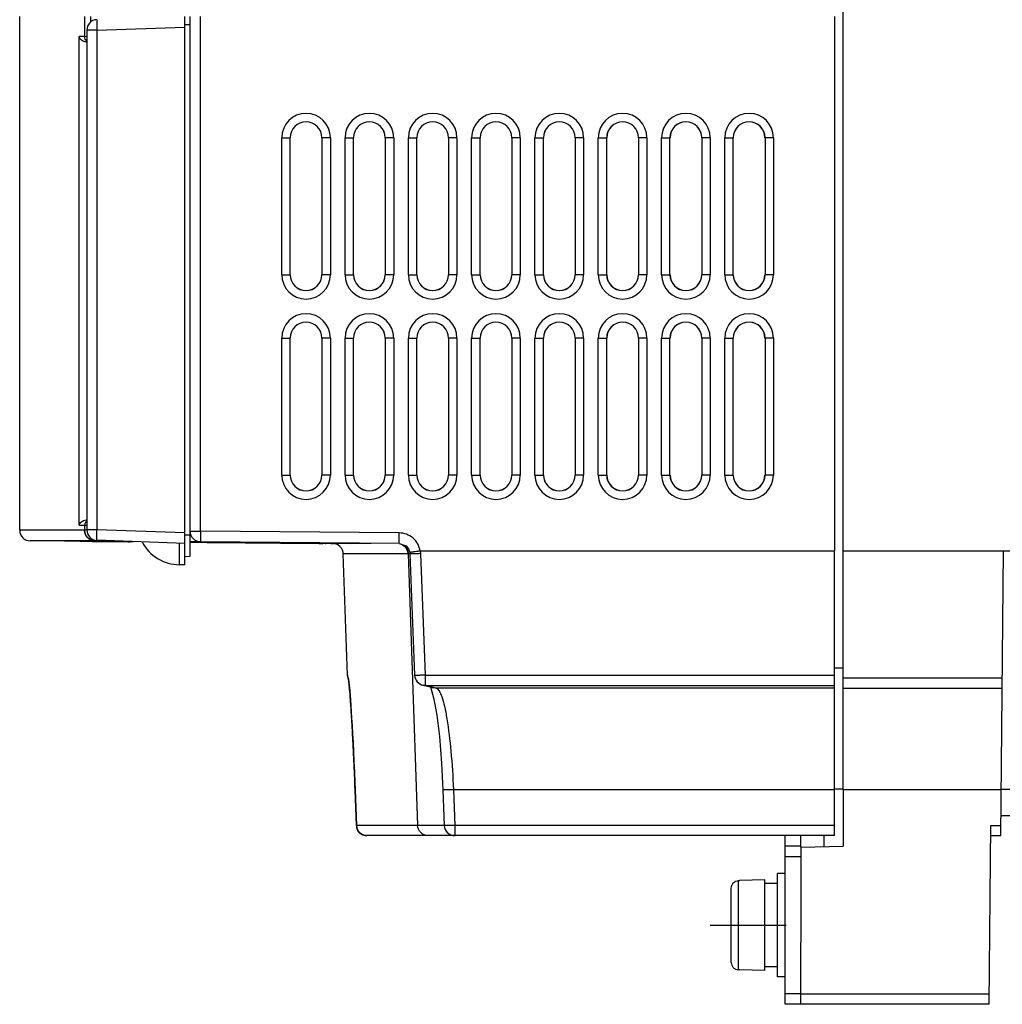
# Model space of a CAD drawing. Header units: millimetres. Extents: x 0 to 1500, y 0 to 1200.
# Tile 31 of 38: x 835 to 928, y 442 to 536. Entities that reach past the tile are written whole.
import ezdxf

# ---------------------------------------------------------------- set-up
doc = ezdxf.new("R2010")
doc.units = ezdxf.units.MM
doc.header["$LTSCALE"] = 82.5
doc.linetypes.add('CENTER', pattern=[0.6, 0.375, -0.075, 0.075, -0.075])
doc.layers.get('0').update_dxf_attribs({"linetype": 'CONTINUOUS'})
doc.layers.add('002_AXIS', color=7, linetype='CONTINUOUS')

msp = doc.modelspace()

# ---------------------------------------------------------------- linework, layer by layer
at = {"color": 7, "linetype": 'CONTINUOUS'}
for p, q in [((912.929, 472.357), (912.929, 724.356)), ((834.88, 487.316), (834.88, 536.057)), ((850.529, 484.057), (850.529, 536.04)), ((851.029, 535.257), (850.529, 535.271)), ((851.029, 484.857), (851.029, 536.057)), ((841.24, 534.75), (841.24, 487.365)), ((841.24, 533.643), (841.193, 533.643)), ((841.183, 488.3), (841.24, 488.301)), ((851.029, 486.857), (850.529, 486.844)), ((845.622, 486.231), (835.871, 486.316)), ((840.454, 486.316), (835.871, 486.316)), ((840.793, 486.316), (840.454, 486.316)), ((840.615, 486.275), (840.614, 486.276)), ((840.614, 486.276), (840.936, 486.275)), ((840.933, 486.273), (840.614, 486.276)), ((840.797, 486.316), (840.793, 486.316)), ((841.092, 486.316), (840.797, 486.316)), ((841.173, 486.27), (840.933, 486.273)), ((840.936, 486.275), (841.256, 486.273)), ((840.94, 486.276), (841.061, 486.275)), ((841.061, 486.275), (841.238, 486.273)), ((841.879, 486.316), (841.092, 486.316)), ((841.55, 486.267), (841.173, 486.27)), ((841.83, 486.269), (841.21, 486.275)), ((841.211, 486.275), (841.213, 486.275)), ((841.213, 486.275), (841.645, 486.275)), ((841.238, 486.273), (841.408, 486.272)), ((841.256, 486.273), (841.411, 486.272)), ((841.408, 486.272), (841.774, 486.269)), ((841.411, 486.272), (841.752, 486.269)), ((842.202, 486.261), (841.55, 486.267)), ((841.645, 486.275), (841.9, 486.275)), ((841.752, 486.269), (841.897, 486.268)), ((841.889, 486.269), (841.83, 486.269)), ((842.012, 486.316), (841.879, 486.316)), ((841.989, 486.268), (841.889, 486.269)), ((841.897, 486.268), (842.003, 486.267)), ((841.9, 486.275), (841.941, 486.275)), ((841.941, 486.275), (841.955, 486.275)), ((841.955, 486.275), (842.114, 486.274)), ((842.583, 486.263), (841.989, 486.268)), ((842.003, 486.267), (842.36, 486.264)), ((842.035, 486.316), (842.012, 486.316)), ((842.035, 486.316), (843.249, 486.305)), ((842.206, 486.316), (842.035, 486.316)), ((842.058, 486.266), (842.408, 486.263)), ((842.114, 486.274), (842.403, 486.272)), ((842.239, 486.261), (842.202, 486.261)), ((850.529, 486.075), (842.205, 486.366)), ((842.616, 486.316), (842.206, 486.316)), ((842.853, 486.256), (842.239, 486.261)), ((842.36, 486.264), (842.614, 486.262)), ((842.418, 486.275), (842.372, 486.275)), ((842.373, 486.275), (842.38, 486.275)), ((842.38, 486.275), (842.705, 486.275)), ((842.403, 486.272), (842.581, 486.27)), ((842.408, 486.263), (842.602, 486.262)), ((842.943, 486.269), (842.418, 486.275)), ((842.581, 486.27), (843.243, 486.265)), ((843.248, 486.257), (842.583, 486.263)), ((842.602, 486.262), (843.589, 486.253)), ((842.614, 486.262), (842.656, 486.261)), ((843.236, 486.312), (842.616, 486.316)), ((842.656, 486.261), (843.249, 486.256)), ((842.705, 486.275), (843.056, 486.275)), ((843.251, 486.252), (842.853, 486.256)), ((843.219, 486.267), (842.943, 486.269)), ((843.056, 486.275), (843.246, 486.275)), ((843.685, 486.262), (843.219, 486.267)), ((843.243, 486.265), (843.299, 486.264)), ((843.246, 486.275), (843.432, 486.275)), ((843.301, 486.256), (843.248, 486.257)), ((843.249, 486.256), (843.285, 486.256)), ((843.433, 486.251), (843.251, 486.252)), ((843.285, 486.256), (843.317, 486.256)), ((843.299, 486.264), (843.425, 486.263)), ((843.641, 486.253), (843.301, 486.256)), ((843.317, 486.256), (843.592, 486.253)), ((843.425, 486.263), (844.105, 486.258)), ((843.432, 486.275), (844.074, 486.271)), ((843.463, 486.25), (843.433, 486.251)), ((844.041, 486.245), (843.463, 486.25)), ((843.592, 486.253), (843.974, 486.25)), ((844.112, 486.249), (843.641, 486.253)), ((844.098, 486.259), (843.685, 486.262)), ((843.939, 486.25), (844.614, 486.244)), ((843.974, 486.25), (844.02, 486.249)), ((844.02, 486.249), (844.113, 486.249)), ((844.515, 486.241), (844.041, 486.245)), ((844.074, 486.271), (844.471, 486.268)), ((844.402, 486.256), (844.098, 486.259)), ((844.121, 486.275), (844.101, 486.275)), ((844.206, 486.273), (844.105, 486.275)), ((844.105, 486.258), (844.171, 486.257)), ((844.36, 486.247), (844.112, 486.249)), ((844.113, 486.249), (844.251, 486.247)), ((844.121, 486.275), (844.568, 486.275)), ((844.171, 486.257), (844.587, 486.253)), ((844.251, 486.247), (844.556, 486.245)), ((844.557, 486.245), (844.36, 486.247)), ((844.742, 486.253), (844.402, 486.256)), ((844.471, 486.268), (844.537, 486.267)), ((844.874, 486.238), (844.515, 486.241)), ((844.556, 486.245), (844.726, 486.243)), ((845.136, 486.24), (844.557, 486.245)), ((844.587, 486.253), (845.219, 486.248)), ((844.721, 486.243), (844.82, 486.242)), ((844.726, 486.243), (845.129, 486.239)), ((845.207, 486.249), (844.742, 486.253)), ((844.82, 486.242), (845.089, 486.24)), ((845.162, 486.236), (844.874, 486.238)), ((845.129, 486.239), (845.231, 486.238)), ((845.219, 486.24), (845.136, 486.24)), ((845.304, 486.235), (845.162, 486.236)), ((845.594, 486.237), (845.219, 486.24)), ((845.231, 486.238), (845.314, 486.238)), ((845.384, 486.235), (845.304, 486.235)), ((845.314, 486.238), (845.344, 486.237)), ((845.622, 486.235), (845.384, 486.235)), ((851.017, 486.211), (851.36, 486.208)), ((851.619, 486.207), (851.019, 486.213)), ((851.027, 486.222), (851.601, 486.222)), ((852.02, 486.236), (851.029, 486.245)), ((851.029, 486.238), (852.02, 486.229)), ((851.029, 486.197), (851.613, 486.192)), ((864.557, 486.066), (851.029, 486.184)), ((851.219, 486.196), (851.031, 486.198)), ((851.535, 486.185), (851.054, 486.189)), ((851.302, 486.182), (851.068, 486.184)), ((851.069, 486.188), (851.127, 486.187)), ((851.127, 486.187), (851.313, 486.185)), ((851.953, 486.19), (851.219, 486.196)), ((851.383, 486.182), (851.302, 486.182)), ((851.313, 486.185), (851.345, 486.185)), ((851.345, 486.185), (851.624, 486.182)), ((851.36, 486.208), (852.005, 486.202)), ((851.624, 486.182), (851.383, 486.182)), ((851.901, 486.182), (851.535, 486.185)), ((851.601, 486.222), (852.062, 486.219)), ((851.613, 486.192), (851.724, 486.191)), ((852.251, 486.202), (851.619, 486.207)), ((851.624, 486.182), (851.624, 486.182)), ((851.624, 486.182), (851.626, 486.182)), ((851.724, 486.191), (852.061, 486.188)), ((852.017, 486.182), (851.901, 486.182)), ((852.029, 486.19), (851.953, 486.19)), ((852.005, 486.202), (853.328, 486.19)), ((852.589, 486.182), (852.017, 486.182)), ((870.853, 486.065), (852.02, 486.229)), ((853.07, 486.182), (852.029, 486.19)), ((852.061, 486.188), (852.352, 486.185)), ((854.814, 486.181), (852.251, 486.202)), ((852.352, 486.185), (852.595, 486.182)), ((852.593, 486.182), (852.589, 486.182)), ((852.948, 486.168), (852.621, 486.171)), ((852.622, 486.171), (852.622, 486.171)), ((852.622, 486.171), (852.815, 486.171)), ((852.815, 486.171), (852.951, 486.171)), ((853.194, 486.165), (852.948, 486.168)), ((852.951, 486.171), (853.301, 486.168)), ((852.956, 486.171), (853.283, 486.168)), ((854.123, 486.181), (853.07, 486.182)), ((853.593, 486.162), (853.194, 486.165)), ((853.497, 486.168), (853.231, 486.171)), ((853.234, 486.17), (853.235, 486.171)), ((853.235, 486.171), (853.443, 486.17)), ((853.301, 486.168), (853.471, 486.167)), ((853.328, 486.19), (854.137, 486.182)), ((853.443, 486.17), (853.678, 486.17)), ((853.471, 486.167), (853.587, 486.165)), ((853.471, 486.167), (853.821, 486.164)), ((854.137, 486.162), (853.497, 486.168)), ((853.587, 486.165), (853.842, 486.163)), ((854.311, 486.156), (853.593, 486.162)), ((853.678, 486.17), (853.938, 486.17)), ((853.821, 486.164), (853.932, 486.163)), ((853.932, 486.163), (853.979, 486.162)), ((853.938, 486.17), (854.326, 486.168)), ((853.979, 486.162), (854.112, 486.161)), ((854.112, 486.161), (854.412, 486.159)), ((854.135, 486.182), (854.123, 486.181)), ((854.407, 486.159), (854.137, 486.162)), ((854.187, 486.161), (854.47, 486.158)), ((854.955, 486.15), (854.311, 486.156)), ((854.326, 486.168), (854.404, 486.167)), ((854.404, 486.167), (855.027, 486.162)), ((854.843, 486.155), (854.407, 486.159)), ((854.412, 486.159), (854.7, 486.156)), ((854.651, 486.167), (854.421, 486.17)), ((854.424, 486.17), (854.43, 486.17)), ((854.43, 486.17), (854.812, 486.17)), ((854.47, 486.158), (855.642, 486.148)), ((855.264, 486.161), (854.651, 486.167)), ((854.7, 486.156), (855.24, 486.151)), ((854.812, 486.17), (855.123, 486.17)), ((855.508, 486.15), (854.843, 486.155)), ((855.594, 486.144), (854.955, 486.15)), ((855.027, 486.162), (855.759, 486.156)), ((855.123, 486.17), (855.508, 486.17)), ((855.24, 486.151), (855.343, 486.151)), ((855.957, 486.155), (855.264, 486.161)), ((855.343, 486.151), (855.646, 486.148)), ((855.508, 486.17), (855.933, 486.167)), ((856.126, 486.144), (855.508, 486.15)), ((856.224, 486.139), (855.594, 486.144)), ((855.646, 486.148), (856.01, 486.145)), ((855.759, 486.156), (856.404, 486.15)), ((855.837, 486.146), (856.323, 486.142)), ((855.933, 486.167), (856.181, 486.165)), ((856.211, 486.153), (855.957, 486.155)), ((856.01, 486.145), (856.267, 486.142)), ((856.22, 486.143), (856.126, 486.144)), ((856.181, 486.165), (856.219, 486.165)), ((856.249, 486.153), (856.211, 486.153)), ((856.219, 486.165), (856.657, 486.161)), ((856.259, 486.143), (856.22, 486.143)), ((856.259, 486.139), (856.224, 486.139)), ((856.595, 486.149), (856.249, 486.153)), ((857.54, 486.132), (856.259, 486.143)), ((856.306, 486.138), (856.259, 486.139)), ((856.267, 486.142), (856.339, 486.142)), ((857.3, 486.13), (856.306, 486.138)), ((856.339, 486.142), (856.7, 486.139)), ((857.665, 486.155), (856.392, 486.167)), ((856.404, 486.15), (857.674, 486.139)), ((857.238, 486.144), (856.595, 486.149)), ((856.657, 486.161), (857.399, 486.155)), ((856.7, 486.139), (856.742, 486.138)), ((856.735, 486.138), (857.081, 486.135)), ((856.742, 486.138), (857.122, 486.135)), ((857.122, 486.135), (857.313, 486.133)), ((857.153, 486.134), (857.606, 486.13)), ((857.972, 486.138), (857.238, 486.144)), ((857.383, 486.13), (857.3, 486.13)), ((857.313, 486.133), (857.351, 486.133)), ((857.351, 486.133), (857.628, 486.13)), ((857.492, 486.13), (857.383, 486.13)), ((857.399, 486.155), (858.046, 486.15)), ((857.626, 486.13), (857.492, 486.13)), ((857.907, 486.13), (857.54, 486.132)), ((857.627, 486.13), (857.626, 486.13)), ((860.854, 486.129), (857.665, 486.155)), ((857.674, 486.139), (857.746, 486.138)), ((857.746, 486.138), (858.369, 486.132)), ((858.602, 486.129), (857.907, 486.13)), ((859.09, 486.129), (857.972, 486.138)), ((858.046, 486.15), (859.37, 486.138)), ((858.369, 486.132), (858.609, 486.129)), ((858.607, 486.129), (858.602, 486.129)), ((858.626, 486.118), (858.625, 486.118)), ((858.625, 486.118), (858.822, 486.118)), ((858.926, 486.116), (858.625, 486.118)), ((858.822, 486.118), (858.959, 486.118)), ((858.954, 486.115), (858.926, 486.116)), ((859.205, 486.113), (858.954, 486.115)), ((858.959, 486.118), (859.308, 486.116)), ((858.964, 486.118), (859.301, 486.116)), ((860.155, 486.129), (859.09, 486.129)), ((859.588, 486.11), (859.205, 486.113)), ((859.504, 486.115), (859.243, 486.118)), ((859.245, 486.118), (859.246, 486.118)), ((859.246, 486.118), (859.457, 486.118)), ((859.308, 486.116), (859.477, 486.114)), ((859.37, 486.138), (860.169, 486.129)), ((859.391, 486.115), (859.615, 486.113)), ((859.457, 486.118), (859.695, 486.118)), ((859.477, 486.114), (859.832, 486.111)), ((860.164, 486.109), (859.504, 486.115)), ((860.159, 486.105), (859.588, 486.11)), ((859.615, 486.113), (859.852, 486.111)), ((859.695, 486.118), (859.958, 486.118)), ((859.832, 486.111), (859.986, 486.11)), ((859.958, 486.118), (860.346, 486.115)), ((859.986, 486.11), (860.438, 486.106)), ((860.167, 486.129), (860.155, 486.129)), ((860.306, 486.103), (860.159, 486.105)), ((860.433, 486.107), (860.164, 486.109)), ((860.234, 486.108), (860.425, 486.106)), ((860.953, 486.098), (860.306, 486.103)), ((860.346, 486.115), (860.429, 486.114)), ((860.425, 486.106), (861.642, 486.096)), ((860.429, 486.114), (861.047, 486.109)), ((860.854, 486.103), (860.433, 486.107)), ((860.438, 486.106), (860.707, 486.104)), ((860.672, 486.115), (860.447, 486.118)), ((860.45, 486.117), (860.456, 486.118)), ((860.456, 486.118), (860.853, 486.117)), ((861.28, 486.109), (860.672, 486.115)), ((860.707, 486.104), (861.328, 486.098)), ((860.853, 486.117), (861.157, 486.117)), ((861.489, 486.097), (860.854, 486.103)), ((861.548, 486.092), (860.953, 486.098)), ((861.047, 486.109), (861.779, 486.103)), ((861.157, 486.117), (861.547, 486.117)), ((861.972, 486.103), (861.28, 486.109)), ((861.328, 486.098), (861.645, 486.096)), ((861.547, 486.097), (861.489, 486.097)), ((861.547, 486.117), (861.972, 486.114)), ((862.132, 486.092), (861.547, 486.097)), ((861.593, 486.092), (861.548, 486.092)), ((862.252, 486.086), (861.593, 486.092)), ((861.645, 486.096), (861.995, 486.092)), ((861.779, 486.103), (862.426, 486.098)), ((861.801, 486.094), (862.31, 486.09)), ((861.972, 486.114), (862.212, 486.113)), ((862.241, 486.1), (861.972, 486.103)), ((861.995, 486.092), (862.26, 486.09)), ((862.252, 486.091), (862.132, 486.092)), ((862.212, 486.113), (862.277, 486.112)), ((862.307, 486.1), (862.241, 486.1)), ((862.435, 486.114), (862.244, 486.117)), ((863.545, 486.08), (862.252, 486.091)), ((862.305, 486.086), (862.252, 486.086)), ((862.26, 486.09), (862.325, 486.09)), ((862.277, 486.112), (862.697, 486.109)), ((863.298, 486.078), (862.305, 486.086)), ((862.612, 486.097), (862.307, 486.1)), ((862.325, 486.09), (862.711, 486.086)), ((862.426, 486.098), (863.735, 486.086)), ((863.692, 486.102), (862.435, 486.114)), ((862.523, 486.088), (863.084, 486.083)), ((863.258, 486.091), (862.612, 486.097)), ((862.697, 486.109), (863.438, 486.103)), ((862.711, 486.086), (862.784, 486.085)), ((862.784, 486.085), (863.125, 486.082)), ((863.125, 486.082), (863.314, 486.081)), ((863.991, 486.085), (863.258, 486.091)), ((863.383, 486.077), (863.298, 486.078)), ((863.306, 486.081), (863.607, 486.078)), ((863.314, 486.081), (863.358, 486.08)), ((863.358, 486.08), (863.63, 486.077)), ((863.628, 486.077), (863.383, 486.077)), ((863.438, 486.103), (864.087, 486.097)), ((863.912, 486.077), (863.545, 486.08)), ((863.629, 486.077), (863.628, 486.077)), ((863.729, 486.102), (863.692, 486.102)), ((864.327, 486.096), (863.729, 486.102)), ((863.735, 486.086), (863.769, 486.086)), ((863.769, 486.086), (864.388, 486.08)), ((864.122, 486.077), (863.912, 486.077)), ((864.583, 486.08), (863.991, 486.085)), ((864.087, 486.097), (864.727, 486.091)), ((864.357, 486.077), (864.122, 486.077)), ((864.975, 486.091), (864.327, 486.096)), ((864.616, 486.077), (864.357, 486.077)), ((864.388, 486.08), (864.623, 486.077)), ((864.566, 486.066), (864.557, 486.066)), ((864.567, 486.066), (864.566, 486.066)), ((864.566, 486.066), (864.566, 486.066)), ((865.274, 486.066), (864.567, 486.066)), ((865.11, 486.077), (864.583, 486.08)), ((864.621, 486.077), (864.616, 486.077)), ((864.727, 486.091), (865.412, 486.085)), ((866.896, 486.076), (864.975, 486.091)), ((866.188, 486.076), (865.11, 486.077)), ((866.023, 486.066), (865.274, 486.066)), ((865.412, 486.085), (866.202, 486.076)), ((866.036, 486.066), (866.023, 486.066)), ((866.786, 486.066), (866.036, 486.066)), ((866.201, 486.076), (866.188, 486.076)), ((867.323, 486.066), (866.786, 486.066)), ((868.208, 486.066), (867.323, 486.066)), ((850.529, 484.844), (851.029, 484.857)), ((865.548, 485.101), (865.537, 485.218)), ((865.951, 473.569), (865.548, 485.101)), ((871.855, 485.218), (871.868, 485.095)), ((871.868, 485.095), (872.321, 473.565)), ((872.838, 485.356), (912.129, 485.357)), ((912.129, 472.357), (912.129, 485.357)), ((912.929, 485.357), (1019.229, 485.357)), ((927.893, 458.357), (928.129, 485.357)), ((850.529, 484.057), (850.029, 484.057)), ((912.929, 474.242), (912.129, 474.249)), ((866.051, 473.094), (866.067, 473.057)), ((873.097, 472.629), (873.422, 472.553)), ((873.422, 472.553), (873.786, 472.465)), ((873.786, 472.465), (874.088, 472.389)), ((873.809, 472.459), (873.897, 472.257)), ((874.088, 472.389), (874.082, 472.39)), ((912.929, 472.357), (928.015, 472.357)), ((866.675, 462.711), (866.798, 459.321)), ((874.997, 462.709), (875.129, 459.319)), ((912.129, 458.357), (912.129, 462.713)), ((912.929, 462.706), (912.929, 457.357)), ((927.91, 460.257), (928.918, 460.257)), ((926.789, 442.357), (926.937, 459.323)), ((912.129, 458.357), (867.797, 458.357)), ((907.429, 442.357), (907.429, 458.357)), ((911.129, 457.31), (911.129, 458.357)), ((926.929, 458.357), (927.893, 458.357)), ((908.929, 457.357), (907.429, 457.357)), ((908.929, 457.253), (912.929, 457.357)), ((908.929, 457.253), (908.929, 448.214)), ((908.929, 456.357), (907.429, 456.357)), ((903.129, 454.084), (903.013, 454.081)), ((905.529, 454.157), (903.129, 454.103)), ((903.129, 454.084), (903.129, 454.103)), ((905.529, 445.558), (905.529, 454.157)), ((902.329, 446.337), (902.329, 453.378)), ((906.729, 453.807), (905.529, 453.807)), ((903.129, 445.631), (903.013, 445.633)), ((903.129, 445.612), (903.129, 445.631)), ((905.529, 445.557), (903.129, 445.612)), ((906.729, 445.907), (905.529, 445.907)), ((908.929, 443.357), (907.429, 443.357)), ((908.929, 442.357), (908.929, 443.077)), ((926.789, 442.357), (907.429, 442.357))]:
    msp.add_line(p, q, dxfattribs=at)
at = {"color": 9, "linetype": 'CONTINUOUS'}
for p, q in [((841.032, 536.057), (841.032, 534.14)), ((841.635, 535.536), (841.635, 536.057)), ((852.029, 487.229), (852.029, 536.057)), ((842.205, 534.75), (841.24, 534.75)), ((842.205, 534.75), (850.529, 535.041)), ((842.205, 534.75), (842.205, 487.365)), ((840.508, 487.795), (840.508, 534.145)), ((841.032, 534.14), (840.508, 534.145)), ((841.24, 534.139), (841.032, 534.14)), ((859.723, 524.557), (860.523, 524.557)), ((859.723, 511.557), (859.723, 524.557)), ((860.523, 511.557), (860.523, 524.557)), ((864.334, 524.557), (863.534, 524.557)), ((863.534, 524.557), (863.534, 511.557)), ((864.334, 524.557), (864.334, 511.557)), ((865.723, 524.557), (866.523, 524.557)), ((865.723, 511.557), (865.723, 524.557)), ((866.523, 511.557), (866.523, 524.557)), ((870.334, 524.557), (869.534, 524.557)), ((869.534, 524.557), (869.534, 511.557)), ((870.334, 524.557), (870.334, 511.557)), ((871.723, 524.557), (872.523, 524.557)), ((871.723, 511.557), (871.723, 524.557)), ((872.523, 511.557), (872.523, 524.557)), ((876.334, 524.557), (875.534, 524.557)), ((875.534, 524.557), (875.534, 511.557)), ((876.334, 524.557), (876.334, 511.557)), ((877.723, 524.557), (878.523, 524.557)), ((877.723, 511.557), (877.723, 524.557)), ((878.523, 511.557), (878.523, 524.557)), ((882.334, 524.557), (881.534, 524.557)), ((881.534, 524.557), (881.534, 511.557)), ((882.334, 524.557), (882.334, 511.557)), ((883.723, 524.557), (884.523, 524.557)), ((883.723, 511.557), (883.723, 524.557)), ((884.523, 511.557), (884.523, 524.557)), ((888.334, 524.557), (887.534, 524.557)), ((887.534, 524.557), (887.534, 511.557)), ((888.334, 524.557), (888.334, 511.557)), ((889.723, 524.557), (890.523, 524.557)), ((889.723, 511.557), (889.723, 524.557)), ((890.523, 511.557), (890.523, 524.557)), ((894.334, 524.557), (893.534, 524.557)), ((893.534, 524.557), (893.534, 511.557)), ((894.334, 524.557), (894.334, 511.557)), ((895.723, 524.557), (896.523, 524.557)), ((895.723, 511.557), (895.723, 524.557)), ((896.523, 511.557), (896.523, 524.557)), ((900.334, 524.557), (899.534, 524.557)), ((899.534, 524.557), (899.534, 511.557)), ((900.334, 524.557), (900.334, 511.557)), ((901.723, 524.557), (902.523, 524.557)), ((901.723, 511.557), (901.723, 524.557)), ((902.523, 511.557), (902.523, 524.557)), ((906.334, 524.557), (905.534, 524.557)), ((905.534, 524.557), (905.534, 511.557)), ((906.334, 524.557), (906.334, 511.557)), ((859.723, 511.557), (860.523, 511.557)), ((864.334, 511.557), (863.534, 511.557)), ((865.723, 511.557), (866.523, 511.557)), ((870.334, 511.557), (869.534, 511.557)), ((871.723, 511.557), (872.523, 511.557)), ((876.334, 511.557), (875.534, 511.557)), ((877.723, 511.557), (878.523, 511.557)), ((882.334, 511.557), (881.534, 511.557)), ((883.723, 511.557), (884.523, 511.557)), ((888.334, 511.557), (887.534, 511.557)), ((889.723, 511.557), (890.523, 511.557)), ((894.334, 511.557), (893.534, 511.557)), ((895.723, 511.557), (896.523, 511.557)), ((900.334, 511.557), (899.534, 511.557)), ((901.723, 511.557), (902.523, 511.557)), ((906.334, 511.557), (905.534, 511.557)), ((859.723, 505.557), (860.523, 505.557)), ((859.723, 492.557), (859.723, 505.557)), ((860.523, 492.557), (860.523, 505.557)), ((864.334, 505.557), (863.534, 505.557)), ((863.534, 505.557), (863.534, 492.557)), ((864.334, 505.557), (864.334, 492.557)), ((865.723, 505.557), (866.523, 505.557)), ((865.723, 492.557), (865.723, 505.557)), ((866.523, 492.557), (866.523, 505.557)), ((870.334, 505.557), (869.534, 505.557)), ((869.534, 505.557), (869.534, 492.557)), ((870.334, 505.557), (870.334, 492.557)), ((871.723, 505.557), (872.523, 505.557)), ((871.723, 492.557), (871.723, 505.557)), ((872.523, 492.557), (872.523, 505.557)), ((876.334, 505.557), (875.534, 505.557)), ((875.534, 505.557), (875.534, 492.557)), ((876.334, 505.557), (876.334, 492.557)), ((877.723, 505.557), (878.523, 505.557)), ((877.723, 492.557), (877.723, 505.557)), ((878.523, 492.557), (878.523, 505.557)), ((882.334, 505.557), (881.534, 505.557)), ((881.534, 505.557), (881.534, 492.557)), ((882.334, 505.557), (882.334, 492.557)), ((883.723, 505.557), (884.523, 505.557)), ((883.723, 492.557), (883.723, 505.557)), ((884.523, 492.557), (884.523, 505.557)), ((888.334, 505.557), (887.534, 505.557)), ((887.534, 505.557), (887.534, 492.557)), ((888.334, 505.557), (888.334, 492.557)), ((889.723, 505.557), (890.523, 505.557)), ((889.723, 492.557), (889.723, 505.557)), ((890.523, 492.557), (890.523, 505.557)), ((894.334, 505.557), (893.534, 505.557)), ((893.534, 505.557), (893.534, 492.557)), ((894.334, 505.557), (894.334, 492.557)), ((895.723, 505.557), (896.523, 505.557)), ((895.723, 492.557), (895.723, 505.557)), ((896.523, 492.557), (896.523, 505.557)), ((900.334, 505.557), (899.534, 505.557)), ((899.534, 505.557), (899.534, 492.557)), ((900.334, 505.557), (900.334, 492.557)), ((901.723, 505.557), (902.523, 505.557)), ((901.723, 492.557), (901.723, 505.557)), ((902.523, 492.557), (902.523, 505.557)), ((906.334, 505.557), (905.534, 505.557)), ((905.534, 505.557), (905.534, 492.557)), ((906.334, 505.557), (906.334, 492.557)), ((859.723, 492.557), (860.523, 492.557)), ((864.334, 492.557), (863.534, 492.557)), ((865.723, 492.557), (866.523, 492.557)), ((870.334, 492.557), (869.534, 492.557)), ((871.723, 492.557), (872.523, 492.557)), ((876.334, 492.557), (875.534, 492.557)), ((877.723, 492.557), (878.523, 492.557)), ((882.334, 492.557), (881.534, 492.557)), ((883.723, 492.557), (884.523, 492.557)), ((888.334, 492.557), (887.534, 492.557)), ((889.723, 492.557), (890.523, 492.557)), ((894.334, 492.557), (893.534, 492.557)), ((895.723, 492.557), (896.523, 492.557)), ((900.334, 492.557), (899.534, 492.557)), ((901.723, 492.557), (902.523, 492.557)), ((906.334, 492.557), (905.534, 492.557)), ((840.508, 487.795), (841.032, 487.808)), ((841.032, 487.808), (841.24, 487.814)), ((841.032, 487.808), (841.032, 487.316)), ((841.032, 487.316), (834.88, 487.316)), ((841.055, 487.316), (841.032, 487.316)), ((841.24, 487.316), (841.055, 487.316)), ((842.205, 487.365), (841.24, 487.365)), ((850.529, 487.074), (842.205, 487.365)), ((851.029, 487.229), (852.029, 487.229)), ((852.029, 487.229), (852.02, 486.229)), ((870.862, 487.065), (852.029, 487.229)), ((870.853, 486.065), (870.862, 487.065)), ((850.029, 484.057), (850.029, 486.092)), ((871.677, 485.101), (865.548, 485.101)), ((871.7, 485.101), (871.677, 485.101)), ((871.868, 485.101), (871.7, 485.101)), ((871.7, 485.101), (872.59, 459.323)), ((872.838, 485.356), (872.867, 485.108)), ((872.867, 485.108), (873.32, 473.578)), ((873.32, 473.578), (912.129, 473.578)), ((873.32, 473.578), (873.32, 472.605)), ((873.116, 472.625), (873.092, 472.63)), ((873.32, 472.605), (873.116, 472.625)), ((873.32, 472.605), (912.129, 472.605)), ((912.929, 473.323), (928.024, 473.323)), ((874.338, 472.357), (874.088, 472.389)), ((874.091, 472.42), (874.096, 472.419)), ((912.129, 472.357), (874.338, 472.357)), ((866.676, 462.713), (866.662, 463.095)), ((866.675, 462.711), (866.676, 462.713)), ((866.799, 459.323), (866.676, 462.713)), ((912.129, 462.713), (875.996, 462.713)), ((875.996, 462.713), (876.128, 459.323)), ((912.929, 462.772), (912.129, 462.772)), ((927.931, 462.706), (912.929, 462.706)), ((927.932, 462.773), (928.939, 462.773)), ((866.799, 459.323), (866.798, 459.32)), ((875.129, 459.323), (866.799, 459.323)), ((912.129, 459.323), (876.128, 459.323)), ((876.128, 459.323), (876.128, 458.357)), ((926.937, 459.323), (927.901, 459.323)), ((903.013, 445.633), (903.013, 454.081)), ((926.797, 443.323), (908.929, 443.323))]:
    msp.add_line(p, q, dxfattribs=at)
at = {"color": 3, "linetype": 'CONTINUOUS'}
for p, q in [((908.929, 457.253), (908.929, 458.357)), ((908.929, 443.077), (908.929, 448.214))]:
    msp.add_line(p, q, dxfattribs=at)
at = {"color": 7, "linetype": 'CONTINUOUS'}
for points in [[(844.101, 486.275), (844.125, 486.275), (844.206, 486.273), (844.328, 486.272), (844.486, 486.27), (844.677, 486.268)], [(870.853, 486.065), (871.504, 485.829), (871.729, 485.568), (871.855, 485.218)], [(865.956, 473.498), (865.987, 473.311), (866.051, 473.094)], [(866.06, 473.104), (866.061, 473.099), (866.072, 473.02), (866.09, 472.873)], [(866.09, 472.873), (866.112, 472.665), (866.137, 472.396), (866.166, 472.067), (866.198, 471.677), (866.232, 471.224), (866.268, 470.71), (866.307, 470.132), (866.348, 469.491), (866.391, 468.787), (866.434, 468.022), (866.478, 467.197), (866.523, 466.314), (866.567, 465.379), (866.609, 464.394), (866.651, 463.367), (866.675, 462.711)], [(873.897, 472.257), (874.152, 471.301), (874.416, 469.795), (874.66, 467.763), (874.865, 465.245), (874.997, 462.709)]]:
    msp.add_lwpolyline(points, dxfattribs=at)
for centre, radius, start, end in [((842.24, 534.75), 1, 92.0044, 179.99646), ((862.029, 524.557), 1.5, 0, 180), ((868.029, 524.557), 1.5, 0, 180), ((874.029, 524.557), 1.5, 0, 180), ((880.029, 524.557), 1.5, 0, 180), ((886.029, 524.557), 1.5, 0, 180), ((892.029, 524.557), 1.5, 0, 180), ((898.029, 524.557), 1.5, 0, 180), ((904.029, 524.557), 1.5, 0, 180), ((862.029, 511.557), 1.5, 180, 360), ((868.029, 511.557), 1.5, 180, 360), ((874.029, 511.557), 1.5, 180, 360), ((880.029, 511.557), 1.5, 180, 360), ((886.029, 511.557), 1.5, 180, 360), ((892.029, 511.557), 1.5, 180, 360), ((898.029, 511.557), 1.5, 180, 360), ((904.029, 511.557), 1.5, 180, 360), ((862.029, 505.557), 1.5, 0, 180), ((868.029, 505.557), 1.5, 0, 180), ((874.029, 505.557), 1.5, 0, 180), ((880.029, 505.557), 1.5, 0, 180), ((886.029, 505.557), 1.5, 0, 180), ((892.029, 505.557), 1.5, 0, 180), ((898.029, 505.557), 1.5, 0, 180), ((904.029, 505.557), 1.5, 0, 180), ((862.029, 492.557), 1.5, 180, 360), ((868.029, 492.557), 1.5, 180, 360), ((874.029, 492.557), 1.5, 180, 360), ((880.029, 492.557), 1.5, 180, 360), ((886.029, 492.557), 1.5, 180, 360), ((892.029, 492.557), 1.5, 180, 360), ((898.029, 492.557), 1.5, 180, 360), ((904.029, 492.557), 1.5, 180, 360), ((835.88, 487.316), 1, 180.00671, 269.49322), ((842.24, 487.365), 1, 179.99695, 267.99779), ((852.029, 487.229), 1, 180, 269.5), ((850.029, 488.057), 4, 207.42923, 270), ((864.549, 485.073), 0.993, 86.216, 89.49802), ((864.549, 485.066), 1, 8.76429, 58.87547), ((873.32, 473.604), 1, 182.12577, 258.26944), ((867.797, 459.357), 1, 182.10939, 269.99996), ((876.128, 459.357), 1, 182.23694, 269.99996)]:
    msp.add_arc(centre, radius, start, end, dxfattribs=at)
at = {"color": 9, "linetype": 'CONTINUOUS'}
for centre, radius, start, end in [((862.029, 524.557), 2.305, 0, 180), ((868.029, 524.557), 2.305, 0, 180), ((874.029, 524.557), 2.305, 0, 180), ((880.029, 524.557), 2.305, 0, 180), ((886.029, 524.557), 2.305, 0, 180), ((892.029, 524.557), 2.305, 0, 180), ((898.029, 524.557), 2.305, 0, 180), ((904.029, 524.557), 2.305, 0, 180), ((862.029, 524.557), 1.506, 0, 180), ((868.029, 524.557), 1.506, 0, 180), ((874.029, 524.557), 1.506, 0, 180), ((880.029, 524.557), 1.506, 0, 180), ((886.029, 524.557), 1.506, 0, 180), ((892.029, 524.557), 1.506, 0, 180), ((898.029, 524.557), 1.506, 0, 180), ((904.029, 524.557), 1.506, 0, 180), ((862.029, 511.557), 2.305, 180, 360), ((862.029, 511.557), 1.506, 180, 360), ((868.029, 511.557), 2.305, 180, 360), ((868.029, 511.557), 1.506, 180, 360), ((874.029, 511.557), 2.305, 180, 360), ((874.029, 511.557), 1.506, 180, 360), ((880.029, 511.557), 2.305, 180, 360), ((880.029, 511.557), 1.506, 180, 360), ((886.029, 511.557), 2.305, 180, 360), ((886.029, 511.557), 1.506, 180, 360), ((892.029, 511.557), 2.305, 180, 360), ((892.029, 511.557), 1.506, 180, 360), ((898.029, 511.557), 2.305, 180, 360), ((898.029, 511.557), 1.506, 180, 360), ((904.029, 511.557), 2.305, 180, 360), ((904.029, 511.557), 1.506, 180, 360), ((862.029, 505.557), 2.305, 0, 180), ((868.029, 505.557), 2.305, 0, 180), ((874.029, 505.557), 2.305, 0, 180), ((880.029, 505.557), 2.305, 0, 180), ((886.029, 505.557), 2.305, 0, 180), ((892.029, 505.557), 2.305, 0, 180), ((898.029, 505.557), 2.305, 0, 180), ((904.029, 505.557), 2.305, 0, 180), ((862.029, 505.557), 1.506, 0, 180), ((868.029, 505.557), 1.506, 0, 180), ((874.029, 505.557), 1.506, 0, 180), ((880.029, 505.557), 1.506, 0, 180), ((886.029, 505.557), 1.506, 0, 180), ((892.029, 505.557), 1.506, 0, 180), ((898.029, 505.557), 1.506, 0, 180), ((904.029, 505.557), 1.506, 0, 180), ((862.029, 492.557), 2.305, 180, 360), ((862.029, 492.557), 1.506, 180, 360), ((868.029, 492.557), 2.305, 180, 360), ((868.029, 492.557), 1.506, 180, 360), ((874.029, 492.557), 2.305, 180, 360), ((874.029, 492.557), 1.506, 180, 360), ((880.029, 492.557), 2.305, 180, 360), ((880.029, 492.557), 1.506, 180, 360), ((886.029, 492.557), 2.305, 180, 360), ((886.029, 492.557), 1.506, 180, 360), ((892.029, 492.557), 2.305, 180, 360), ((892.029, 492.557), 1.506, 180, 360), ((898.029, 492.557), 2.305, 180, 360), ((898.029, 492.557), 1.506, 180, 360), ((904.029, 492.557), 2.305, 180, 360), ((904.029, 492.557), 1.506, 180, 360), ((842.025, 487.316), 0.992, 180.00153, 181.78778), ((842.625, 487.286), 0.97, 263.95839, 269.47557), ((845.312, 487.03), 0.796, 261.45298, 265.61711), ((845.31, 487.01), 0.775, 265.61722, 269.49047), ((851.31, 486.978), 0.796, 261.46729, 265.65352), ((851.309, 486.957), 0.775, 265.65386, 269.4994), ((851.633, 486.971), 0.789, 262.26996, 267.08003), ((851.911, 486.987), 0.805, 258.64498, 263.00252), ((851.909, 486.969), 0.787, 263.00196, 267.05807), ((851.908, 486.951), 0.769, 267.06364, 269.50401), ((852.599, 486.979), 0.797, 259.89584, 264.66227), ((853.078, 486.973), 0.791, 260.96006, 265.84157), ((853.077, 486.951), 0.769, 265.84597, 269.49685), ((857.308, 486.926), 0.796, 261.45601, 265.65294), ((857.307, 486.905), 0.775, 265.65332, 269.49905), ((857.635, 486.921), 0.791, 262.26428, 266.37649), ((857.916, 486.934), 0.804, 258.69065, 262.99656), ((857.914, 486.916), 0.787, 262.99582, 267.05689), ((857.913, 486.899), 0.769, 267.06249, 269.50364), ((858.613, 486.926), 0.797, 259.91042, 264.66054), ((859.098, 486.92), 0.791, 260.96337, 265.84027), ((859.096, 486.898), 0.769, 265.84465, 269.49644), ((863.307, 486.873), 0.796, 261.44415, 265.65149), ((863.305, 486.853), 0.775, 265.65191, 269.49865), ((863.637, 486.868), 0.791, 262.25522, 266.37708), ((863.922, 486.881), 0.804, 258.7229, 262.99017), ((863.92, 486.864), 0.787, 262.98928, 267.05552), ((863.919, 486.846), 0.769, 267.06114, 269.50322), ((864.627, 486.874), 0.797, 259.92268, 264.65873), ((865.118, 486.867), 0.79, 260.98042, 265.83882), ((865.116, 486.845), 0.769, 265.8431, 269.49597), ((870.685, 485.067), 0.993, 1.97819, 3.81326), ((870.706, 485.066), 0.995, 1.97904, 4.3102), ((866.609, 473.64), 0.661, 186.12922, 192.29413), ((867.028, 473.357), 1.003, 182.02504, 194.69861), ((860.746, 472.41), 5.365, 7.51127, 7.6564), ((825.033, 468.718), 41.27, 4.90176, 5.48279), ((863.784, 431.009), 42.675, 76.60194, 77.08785), ((779.763, 464.926), 86.699, 4.16874, 4.84193), ((864.918, 435.76), 37.79, 75.9522, 76.60508), ((865.897, 439.685), 33.745, 75.51557, 75.93828), ((741.756, 462.12), 124.81, 4.00882, 4.18534), ((689.313, 458.527), 177.375, 3.46597, 3.98223), ((654.635, 456.4), 212.119, 3.35977, 3.47325), ((618.636, 454.332), 248.177, 2.90621, 3.34928), ((581.188, 452.46), 285.671, 2.46237, 2.80123), ((571.342, 452.034), 295.527, 2.28575, 2.46294), ((567.358, 451.874), 299.514, 2.14705, 2.28595), ((867.802, 459.358), 1.004, 182.05046, 193.89762)]:
    msp.add_arc(centre, radius, start, end, dxfattribs=at)
for points, knots in [([(842.205, 535.749), (842.199, 535.749), (842.201, 535.71), (842.192, 535.666), (842.192, 535.568), (842.19, 535.448), (842.192, 535.297), (842.196, 535.062), (842.201, 534.877), (842.205, 534.75)], [0, 0, 0, 0, 0.02036, 0.077499, 0.169893, 0.29413, 0.445371, 0.617918, 1, 1, 1, 1]), ([(842.012, 486.316), (841.765, 486.318), (841.253, 486.528), (841.041, 487.037), (841.033, 487.285)], [0, 0, 0, 0, 0.497906, 1, 1, 1, 1]), ([(842.035, 486.316), (841.783, 486.318), (841.261, 486.537), (841.055, 487.063), (841.055, 487.316)], [0, 0, 0, 0, 0.497927, 1, 1, 1, 1]), ([(842.205, 486.366), (842.199, 486.366), (842.201, 486.405), (842.192, 486.449), (842.192, 486.547), (842.19, 486.667), (842.192, 486.817), (842.196, 487.052), (842.201, 487.238), (842.205, 487.365)], [0, 0, 0, 0, 0.02036, 0.077499, 0.169893, 0.29413, 0.445371, 0.617918, 1, 1, 1, 1]), ([(872.846, 485.356), (872.778, 485.816), (872.286, 486.714), (871.327, 487.061), (870.862, 487.065)], [0, 0, 0, 0, 0.499801, 1, 1, 1, 1]), ([(872.867, 485.108), (872.74, 485.103), (872.555, 485.097), (872.32, 485.091), (872.169, 485.088), (872.05, 485.088), (871.951, 485.085), (871.907, 485.094), (871.868, 485.089), (871.868, 485.095)], [0, 0, 0, 0, 0.382191, 0.555058, 0.706388, 0.830565, 0.923043, 0.980141, 1, 1, 1, 1]), ([(873.32, 473.578), (873.193, 473.57), (873.007, 473.568), (872.773, 473.561), (872.622, 473.557), (872.502, 473.558), (872.404, 473.555), (872.36, 473.562), (872.321, 473.56), (872.321, 473.566)], [0, 0, 0, 0, 0.382251, 0.554902, 0.706177, 0.83045, 0.922769, 0.979774, 1, 1, 1, 1]), ([(866.063, 473.125), (866.057, 473.169), (866.046, 473.234), (866.036, 473.302), (866.026, 473.322)], [0, 0, 0, 0, 0.667982, 1, 1, 1, 1]), ([(866.084, 472.952), (866.083, 472.967), (866.077, 473.02), (866.07, 473.073), (866.065, 473.111)], [0, 0, 0, 0, 0.275029, 1, 1, 1, 1]), ([(866.115, 472.661), (866.112, 472.688), (866.103, 472.785), (866.092, 472.882), (866.084, 472.952)], [0, 0, 0, 0, 0.275819, 1, 1, 1, 1]), ([(874.338, 472.357), (874.456, 472.33), (874.695, 472.043), (874.928, 471.456), (875.175, 470.551), (875.497, 468.832), (875.8, 466.183), (875.944, 463.932), (875.996, 462.713)], [0, 0, 0, 0, 0.036836, 0.101183, 0.195436, 0.317747, 0.630982, 1, 1, 1, 1]), ([(875.996, 462.713), (875.869, 462.708), (875.684, 462.701), (875.449, 462.697), (875.298, 462.695), (875.178, 462.696), (875.081, 462.695), (875.036, 462.704), (874.997, 462.702), (874.997, 462.709)], [0, 0, 0, 0, 0.381918, 0.554613, 0.70583, 0.829938, 0.922434, 0.979599, 1, 1, 1, 1]), ([(873.577, 458.357), (873.33, 458.357), (872.814, 458.564), (872.598, 459.073), (872.59, 459.323)], [0, 0, 0, 0, 0.497946, 1, 1, 1, 1]), ([(876.128, 459.323), (876.001, 459.318), (875.816, 459.312), (875.581, 459.307), (875.43, 459.305), (875.31, 459.306), (875.212, 459.305), (875.168, 459.314), (875.129, 459.312), (875.129, 459.319)], [0, 0, 0, 0, 0.382044, 0.554598, 0.705819, 0.830075, 0.922476, 0.979658, 1, 1, 1, 1])]:
    msp.add_open_spline(points, degree=3, knots=knots, dxfattribs=at)
at = {"color": 7, "linetype": 'CONTINUOUS'}
for points, knots in [([(841.193, 533.643), (841.027, 533.645), (840.725, 533.761), (840.545, 534.02), (840.508, 534.145)], [0, 0, 0, 0, 0.559746, 1, 1, 1, 1]), ([(840.508, 487.795), (840.545, 487.92), (840.721, 488.176), (841.019, 488.295), (841.183, 488.3)], [0, 0, 0, 0, 0.441368, 1, 1, 1, 1]), ([(872.217, 485.261), (872.166, 485.254), (872.078, 485.242), (871.975, 485.226), (871.914, 485.221), (871.882, 485.216), (871.868, 485.218), (871.856, 485.213), (871.856, 485.215)], [0, 0, 0, 0, 0.420644, 0.737029, 0.850909, 0.93338, 0.983181, 1, 1, 1, 1]), ([(872.841, 485.357), (872.729, 485.359), (872.524, 485.297), (872.315, 485.273), (872.217, 485.261)], [0, 0, 0, 0, 0.531232, 1, 1, 1, 1]), ([(902.329, 453.378), (902.329, 453.468), (902.364, 453.65), (902.515, 453.882), (902.742, 454.04), (902.923, 454.079), (903.013, 454.081)], [0, 0, 0, 0, 0.250023, 0.500029, 0.75002, 1, 1, 1, 1]), ([(902.329, 446.337), (902.329, 446.247), (902.364, 446.065), (902.515, 445.833), (902.742, 445.675), (902.923, 445.635), (903.013, 445.633)], [0, 0, 0, 0, 0.250023, 0.500029, 0.75002, 1, 1, 1, 1])]:
    msp.add_open_spline(points, degree=3, knots=knots, dxfattribs=at)
at = {"color": 9, "linetype": 'CONTINUOUS'}
for points in [[(841.234, 533.737), (841.113, 533.827), (841.032, 533.99), (841.032, 534.14)], [(841.235, 488.212), (841.114, 488.123), (841.032, 487.959), (841.032, 487.808)], [(870.838, 486.055), (871.037, 486.024), (871.235, 485.924), (871.379, 485.782)], [(870.839, 486.058), (871.046, 486.03), (871.253, 485.929), (871.402, 485.782)], [(871.379, 485.782), (871.549, 485.615), (871.66, 485.37), (871.676, 485.133)], [(871.402, 485.782), (871.57, 485.617), (871.68, 485.376), (871.698, 485.141)], [(866.026, 473.322), (865.998, 473.378), (865.976, 473.438), (865.963, 473.499)], [(866.518, 466.421), (866.51, 466.586), (866.502, 466.75), (866.494, 466.915)], [(867.106, 458.635), (866.972, 458.763), (866.872, 458.937), (866.827, 459.117)], [(867.797, 458.357), (867.549, 458.357), (867.286, 458.463), (867.106, 458.635)]]:
    msp.add_open_spline(points, degree=3, dxfattribs=at)
at = {"color": 7, "linetype": 'CONTINUOUS'}
msp.add_open_spline([(865.065, 485.922), (864.93, 486.003), (864.771, 486.053), (864.614, 486.064)], degree=3, dxfattribs=at)
at = {"layer": '002_AXIS', "color": 7, "linetype": 'CONTINUOUS'}
for p, q in [((912.129, 536.057), (912.129, 485.357)), ((912.129, 462.713), (912.129, 472.357)), ((912.929, 462.706), (912.929, 472.357)), ((907.429, 454.757), (906.729, 454.757)), ((906.729, 444.957), (906.729, 454.757)), ((907.429, 444.957), (906.729, 444.957))]:
    msp.add_line(p, q, dxfattribs=at)
at = {"layer": '002_AXIS', "color": 7, "linetype": 'CENTER'}
msp.add_line((900.329, 449.857), (907.529, 449.857), dxfattribs=at)

doc.saveas('drawing.dxf')
